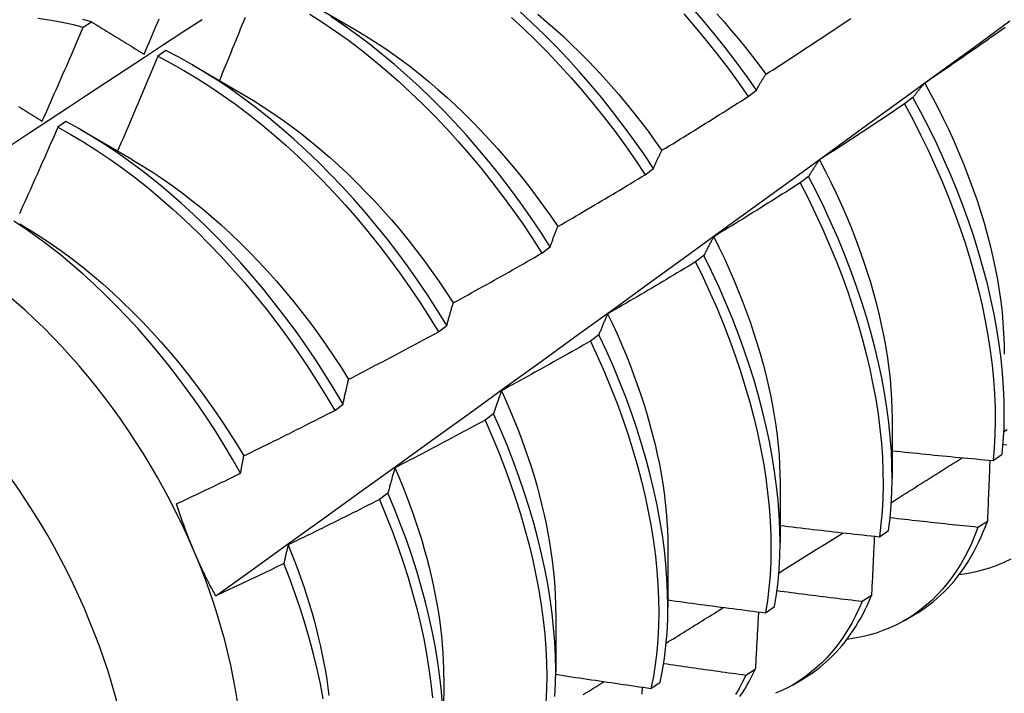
# Model space of a CAD drawing. Header units: inches. Extents: x 20 to 548, y 60 to 254.
# Tile 94 of 121: x 507.627 to 507.933, y 211.136 to 211.345. Entities that reach past the tile are written whole.
import ezdxf

# ---------------------------------------------------------------- set-up
doc = ezdxf.new("R2010")
doc.units = ezdxf.units.IN
doc.header["$MEASUREMENT"] = 0
doc.layers.add('Visible Edges(ANSI)', color=7, linetype='Continuous', lineweight=25)
doc.layers.add('Visible Tangent Edges(ANSI)', color=7, linetype='Continuous', lineweight=25)

msp = doc.modelspace()

# ---------------------------------------------------------------- linework, layer by layer
at = {"layer": 'Visible Edges(ANSI)'}
for p, q in [((507.71544, 211.35089), (507.73139, 211.34166)), ((507.64671, 211.34259), (507.64923, 211.34429)), ((507.67234, 211.33533), (507.66983, 211.33356)), ((507.68064, 211.33085), (507.69659, 211.32162)), ((507.85303, 211.32107), (507.85561, 211.32303)), ((507.90418, 211.32074), (507.90157, 211.31876)), ((507.64134, 211.31332), (507.63884, 211.31154)), ((507.64584, 211.31081), (507.66179, 211.30158)), ((507.82109, 211.29678), (507.82367, 211.29874)), ((507.87179, 211.29622), (507.86917, 211.29424)), ((507.78906, 211.27243), (507.79165, 211.2744)), ((507.83931, 211.27168), (507.83668, 211.26969)), ((507.75695, 211.24803), (507.75954, 211.25)), ((507.80673, 211.24711), (507.80409, 211.24512)), ((507.72475, 211.22358), (507.72735, 211.22556)), ((507.77405, 211.22253), (507.77141, 211.22054)), ((507.89775, 211.22101), (507.89773, 211.20257)), ((507.92902, 211.20804), (507.93186, 211.20996)), ((507.86295, 211.20097), (507.86293, 211.18253)), ((507.74127, 211.19793), (507.73862, 211.19594)), ((507.92726, 211.18915), (507.92436, 211.18728)), ((507.89376, 211.18436), (507.89661, 211.18627)), ((507.82815, 211.18093), (507.82813, 211.16249)), ((507.89131, 211.1661), (507.8884, 211.16424)), ((507.85838, 211.16077), (507.86124, 211.16268)), ((507.79335, 211.16089), (507.79333, 211.14245)), ((507.90158, 211.15837), (507.90439, 211.15999)), ((507.85525, 211.14316), (507.85233, 211.14131)), ((507.75856, 211.14085), (507.75853, 211.12241)), ((507.86678, 211.13833), (507.86959, 211.13995)), ((507.82288, 211.13729), (507.82576, 211.13918))]:
    msp.add_line(p, q, dxfattribs=at)
at = {"layer": 'Visible Edges(ANSI)', "flags": 128}
for points in [[(507.85561, 211.32303), (507.85249, 211.32749), (507.84928, 211.33188), (507.84598, 211.33619), (507.84261, 211.34042), (507.83917, 211.34456), (507.83565, 211.34861)], [(507.5881, 211.282), (507.59406, 211.28597), (507.60003, 211.28994), (507.60599, 211.2939), (507.61196, 211.29786), (507.61792, 211.30181), (507.62389, 211.30576), (507.62986, 211.30971), (507.63583, 211.31365), (507.64179, 211.31759), (507.64776, 211.32152), (507.65373, 211.32545), (507.65971, 211.32937), (507.66568, 211.33329), (507.67165, 211.3372), (507.67763, 211.34111), (507.6836, 211.34502)], [(507.63267, 211.34541), (507.63614, 211.34491), (507.63963, 211.34428), (507.64316, 211.3435), (507.64671, 211.34259)], [(507.64923, 211.34429), (507.64659, 211.34497)], [(507.66558, 211.33421), (507.6661, 211.33543), (507.66662, 211.33665), (507.66714, 211.33788), (507.66766, 211.3391), (507.66817, 211.34032), (507.66869, 211.34154), (507.6692, 211.34276), (507.66971, 211.34398), (507.67023, 211.34521)], [(507.68782, 211.166), (507.69913, 211.17413), (507.71042, 211.18226), (507.72171, 211.19038), (507.73298, 211.19851), (507.74424, 211.20664), (507.7555, 211.21476), (507.76674, 211.22289), (507.77798, 211.23101), (507.7892, 211.23913), (507.80041, 211.24725), (507.81162, 211.25537), (507.82281, 211.26349), (507.834, 211.2716), (507.84517, 211.27972), (507.85634, 211.28783), (507.8675, 211.29594), (507.87864, 211.30404), (507.88978, 211.31214), (507.90091, 211.32024), (507.91203, 211.32834), (507.92314, 211.33643), (507.93424, 211.34453)], [(507.69692, 211.34562), (507.69643, 211.3444), (507.69594, 211.34317), (507.69545, 211.34195), (507.69495, 211.34072), (507.69446, 211.3395), (507.69396, 211.33827), (507.69346, 211.33705), (507.69297, 211.33582), (507.69247, 211.3346), (507.69197, 211.33338), (507.69147, 211.33215), (507.69097, 211.33093), (507.69047, 211.32971), (507.68996, 211.32848), (507.68946, 211.32726), (507.68896, 211.32604)], [(507.71699, 211.34666), (507.72101, 211.34409), (507.72501, 211.34137), (507.72899, 211.33851), (507.73294, 211.33551), (507.73687, 211.33238), (507.74076, 211.32913), (507.7446, 211.32574), (507.74841, 211.32223), (507.75216, 211.31861), (507.75587, 211.31487), (507.75951, 211.31103), (507.76309, 211.30708), (507.76661, 211.30304), (507.77006, 211.2989), (507.77343, 211.29468), (507.77673, 211.29037), (507.77994, 211.28598), (507.78307, 211.28153), (507.78611, 211.27701), (507.78906, 211.27243)], [(507.79165, 211.2744), (507.7887, 211.27897), (507.78565, 211.28349), (507.78251, 211.28794), (507.77929, 211.29232), (507.77599, 211.29662), (507.77261, 211.30084), (507.76916, 211.30497), (507.76564, 211.30901), (507.76205, 211.31295), (507.7584, 211.31678), (507.75469, 211.32051), (507.75093, 211.32412), (507.74712, 211.32762), (507.74327, 211.331), (507.73938, 211.33425), (507.73546, 211.33737), (507.7315, 211.34035), (507.72752, 211.3432), (507.72351, 211.34591)], [(507.77963, 211.34557), (507.78343, 211.34206), (507.78718, 211.33843), (507.79088, 211.33469), (507.79452, 211.33084), (507.7981, 211.32689), (507.80162, 211.32283), (507.80506, 211.31869), (507.80843, 211.31446), (507.81172, 211.31015), (507.81493, 211.30576), (507.81805, 211.3013), (507.82109, 211.29678)], [(507.82367, 211.29874), (507.82063, 211.30326), (507.8175, 211.30772), (507.81428, 211.3121), (507.81099, 211.31641), (507.80761, 211.32063), (507.80416, 211.32477), (507.80065, 211.32881), (507.79706, 211.33275), (507.79342, 211.3366), (507.78971, 211.34033), (507.78596, 211.34395), (507.78215, 211.34746)], [(507.78779, 211.34658), (507.79041, 211.34437), (507.79302, 211.34209), (507.7956, 211.33975), (507.79816, 211.33734), (507.80069, 211.33487), (507.80319, 211.33235), (507.80566, 211.32976), (507.8081, 211.32712), (507.8105, 211.32443), (507.81287, 211.32169), (507.8152, 211.3189), (507.8175, 211.31607), (507.81975, 211.31319), (507.82196, 211.31028), (507.82413, 211.30732), (507.82625, 211.30433)], [(507.83311, 211.34669), (507.83662, 211.34263), (507.84006, 211.33848), (507.84343, 211.33425), (507.84671, 211.32993), (507.84992, 211.32554), (507.85303, 211.32107)], [(507.84329, 211.34677), (507.84557, 211.34421), (507.84781, 211.34161), (507.85002, 211.33896), (507.8522, 211.33626), (507.85434, 211.33353), (507.85644, 211.33076), (507.8585, 211.32795)], [(507.85854, 211.32797), (507.85964, 211.32868), (507.86075, 211.32939), (507.86185, 211.33011), (507.86296, 211.33082), (507.86406, 211.33154), (507.86516, 211.33225), (507.86627, 211.33297), (507.86737, 211.33369), (507.86847, 211.33441), (507.86957, 211.33513), (507.87067, 211.33585), (507.87177, 211.33657), (507.87287, 211.33729), (507.87396, 211.33802), (507.87506, 211.33874), (507.87616, 211.33947), (507.87725, 211.3402), (507.87835, 211.34092), (507.87944, 211.34165), (507.88053, 211.34238), (507.88163, 211.34311), (507.88272, 211.34385), (507.88381, 211.34458), (507.8849, 211.34531)], [(507.63398, 211.31339), (507.63452, 211.3146), (507.63506, 211.31581), (507.63559, 211.31703), (507.63613, 211.31824), (507.63667, 211.31946), (507.63721, 211.32067), (507.63774, 211.32189), (507.63828, 211.3231), (507.63881, 211.32432), (507.63934, 211.32553), (507.63988, 211.32675), (507.64041, 211.32797), (507.64094, 211.32918), (507.64147, 211.3304), (507.64199, 211.33162), (507.64252, 211.33283), (507.64305, 211.33405), (507.64358, 211.33527), (507.6441, 211.33649), (507.64463, 211.33771), (507.64515, 211.33893), (507.64567, 211.34015), (507.64619, 211.34137), (507.64671, 211.34259)], [(507.64923, 211.34429), (507.6499, 211.34387), (507.65057, 211.34346), (507.65124, 211.34305), (507.65192, 211.34263), (507.65259, 211.34221), (507.65327, 211.3418), (507.65395, 211.34138), (507.65463, 211.34096), (507.6553, 211.34055), (507.65598, 211.34013), (507.65666, 211.33971), (507.65735, 211.33929), (507.65803, 211.33887), (507.65871, 211.33845), (507.65939, 211.33803), (507.66008, 211.3376), (507.66076, 211.33718), (507.66145, 211.33676), (507.66214, 211.33634), (507.66283, 211.33591), (507.66351, 211.33549), (507.6642, 211.33506), (507.66489, 211.33464), (507.66558, 211.33421)], [(507.73139, 211.34165), (507.73426, 211.33994), (507.73712, 211.33815), (507.73997, 211.33627), (507.74281, 211.33431), (507.74564, 211.33226), (507.74845, 211.33013), (507.75125, 211.32793), (507.75402, 211.32565), (507.75677, 211.32329), (507.7595, 211.32086), (507.7622, 211.31837), (507.76487, 211.31581), (507.76751, 211.31318), (507.77012, 211.31049), (507.77269, 211.30774), (507.77523, 211.30493), (507.77773, 211.30207), (507.78018, 211.29916), (507.7826, 211.29619), (507.78496, 211.29318), (507.78728, 211.29012), (507.78955, 211.28702), (507.79177, 211.28388), (507.79394, 211.2807)], [(507.9328, 211.34248), (507.93172, 211.34172), (507.93064, 211.34096), (507.92956, 211.3402), (507.92849, 211.33944), (507.92741, 211.33869), (507.92633, 211.33793), (507.92525, 211.33718), (507.92417, 211.33642), (507.92308, 211.33567), (507.922, 211.33492), (507.92092, 211.33417), (507.91984, 211.33342), (507.91875, 211.33267), (507.91767, 211.33192), (507.91658, 211.33118), (507.91549, 211.33043), (507.91441, 211.32969), (507.91332, 211.32894), (507.91223, 211.3282), (507.91114, 211.32746), (507.91005, 211.32672), (507.90896, 211.32598), (507.90787, 211.32524)], [(507.75954, 211.25), (507.75668, 211.25463), (507.75372, 211.2592), (507.75067, 211.26372), (507.74753, 211.26816), (507.7443, 211.27254), (507.74099, 211.27683), (507.73761, 211.28105), (507.73415, 211.28517), (507.73063, 211.2892), (507.72703, 211.29314), (507.72338, 211.29697), (507.71967, 211.30069), (507.71591, 211.3043), (507.7121, 211.30779), (507.70824, 211.31115), (507.70435, 211.3144), (507.70042, 211.31751), (507.69646, 211.32049), (507.69248, 211.32332), (507.68848, 211.32602), (507.68445, 211.32857), (507.68042, 211.33098), (507.67638, 211.33323), (507.67234, 211.33533)], [(507.66983, 211.33356), (507.66932, 211.33233), (507.66881, 211.3311), (507.6683, 211.32987), (507.66779, 211.32864), (507.66727, 211.32742), (507.66676, 211.32619), (507.66624, 211.32496), (507.66573, 211.32374), (507.66521, 211.32251), (507.66469, 211.32128), (507.66417, 211.32006), (507.66366, 211.31883), (507.66314, 211.31761), (507.66261, 211.31638), (507.66209, 211.31516), (507.66157, 211.31393), (507.66105, 211.31271), (507.66052, 211.31148), (507.66, 211.31026), (507.65947, 211.30904), (507.65895, 211.30781), (507.65842, 211.30659), (507.65789, 211.30537), (507.65736, 211.30415)], [(507.66983, 211.33356), (507.67388, 211.33145), (507.67792, 211.32918), (507.68195, 211.32677), (507.68597, 211.3242), (507.68997, 211.32149), (507.69395, 211.31864), (507.69791, 211.31566), (507.70184, 211.31254), (507.70573, 211.30928), (507.70958, 211.30591), (507.71339, 211.30241), (507.71714, 211.29879), (507.72085, 211.29506), (507.7245, 211.29122), (507.72808, 211.28728), (507.73161, 211.28324), (507.73506, 211.27911), (507.73844, 211.27489), (507.74174, 211.27059), (507.74496, 211.26621), (507.74809, 211.26176), (507.75114, 211.25724), (507.75409, 211.25266), (507.75695, 211.24803)], [(507.85561, 211.32303), (507.85573, 211.32325), (507.85585, 211.32347), (507.85596, 211.32369), (507.85608, 211.3239), (507.8562, 211.32412), (507.85632, 211.32433), (507.85644, 211.32454), (507.85656, 211.32475), (507.85668, 211.32496), (507.8568, 211.32517), (507.85692, 211.32538), (507.85704, 211.32558), (507.85716, 211.32579), (507.85729, 211.32599), (507.85741, 211.32619), (507.85753, 211.3264), (507.85766, 211.3266), (507.85778, 211.3268), (507.85791, 211.32699), (507.85803, 211.32719), (507.85816, 211.32739), (507.85828, 211.32758), (507.85841, 211.32778), (507.85854, 211.32797)], [(507.90787, 211.32524), (507.90771, 211.32507), (507.90755, 211.32489), (507.90739, 211.32471), (507.90723, 211.32453), (507.90708, 211.32435), (507.90692, 211.32417), (507.90676, 211.32399), (507.90661, 211.32381), (507.90645, 211.32362), (507.90629, 211.32344), (507.90614, 211.32325), (507.90599, 211.32306), (507.90583, 211.32288), (507.90568, 211.32269), (507.90553, 211.3225), (507.90538, 211.32231), (507.90522, 211.32211), (507.90507, 211.32192), (507.90492, 211.32172), (507.90477, 211.32153), (507.90463, 211.32133), (507.90448, 211.32113), (507.90433, 211.32094), (507.90418, 211.32074)], [(507.90783, 211.32524), (507.90977, 211.32167), (507.91165, 211.31809), (507.91345, 211.31449), (507.91518, 211.31088), (507.91684, 211.30725), (507.91842, 211.30362), (507.91992, 211.29999), (507.92135, 211.29635), (507.92269, 211.29272), (507.92396, 211.2891), (507.92513, 211.28549), (507.92623, 211.28189), (507.92723, 211.27831), (507.92815, 211.27476), (507.92898, 211.27123), (507.92972, 211.26772), (507.93038, 211.26425), (507.93094, 211.26081), (507.93142, 211.25741), (507.93181, 211.25405), (507.93211, 211.25074), (507.93232, 211.24747), (507.93245, 211.24425), (507.93249, 211.24109)], [(507.69658, 211.32159), (507.69958, 211.31979), (507.70258, 211.3179), (507.70557, 211.31592), (507.70855, 211.31385), (507.71151, 211.31169), (507.71445, 211.30944), (507.71738, 211.30711), (507.72028, 211.3047), (507.72315, 211.30221), (507.726, 211.29965), (507.72881, 211.29701), (507.7316, 211.29429), (507.73434, 211.29151), (507.73705, 211.28866), (507.73972, 211.28574), (507.74234, 211.28276), (507.74492, 211.27972), (507.74744, 211.27662), (507.74992, 211.27347), (507.75235, 211.27026), (507.75472, 211.267), (507.75704, 211.2637), (507.7593, 211.26036), (507.7615, 211.25698)], [(507.82628, 211.30436), (507.8274, 211.30504), (507.82852, 211.30573), (507.82964, 211.30642), (507.83076, 211.3071), (507.83188, 211.30779), (507.833, 211.30848), (507.83412, 211.30917), (507.83524, 211.30987), (507.83635, 211.31056), (507.83747, 211.31125), (507.83859, 211.31195), (507.8397, 211.31264), (507.84082, 211.31334), (507.84193, 211.31404), (507.84304, 211.31474), (507.84416, 211.31544), (507.84527, 211.31614), (507.84638, 211.31684), (507.84749, 211.31754), (507.8486, 211.31825), (507.84971, 211.31895), (507.85082, 211.31966), (507.85193, 211.32037), (507.85303, 211.32107)], [(507.93186, 211.20996), (507.93222, 211.21394), (507.93244, 211.21801), (507.93252, 211.22217), (507.93247, 211.22643), (507.93229, 211.23076), (507.93197, 211.23516), (507.93152, 211.23964), (507.93093, 211.24418), (507.93021, 211.24878), (507.92936, 211.25343), (507.92837, 211.25813), (507.92726, 211.26287), (507.92601, 211.26764), (507.92463, 211.27244), (507.92313, 211.27727), (507.9215, 211.28211), (507.91975, 211.28697), (507.91787, 211.29183), (507.91588, 211.29668), (507.91376, 211.30153), (507.91154, 211.30637), (507.90919, 211.31119), (507.90674, 211.31598), (507.90418, 211.32074)], [(507.62667, 211.31791), (507.62733, 211.3175), (507.62799, 211.31709), (507.62865, 211.31668), (507.62931, 211.31627), (507.62998, 211.31586), (507.63064, 211.31545), (507.63131, 211.31504), (507.63197, 211.31463), (507.63264, 211.31421), (507.63331, 211.3138), (507.63398, 211.31339)], [(507.90157, 211.31876), (507.90048, 211.31802), (507.89938, 211.31729), (507.89829, 211.31655), (507.89719, 211.31582), (507.8961, 211.31509), (507.895, 211.31436), (507.8939, 211.31363), (507.8928, 211.3129), (507.89171, 211.31218), (507.89061, 211.31145), (507.88951, 211.31072), (507.88841, 211.31), (507.88731, 211.30928), (507.88621, 211.30856), (507.8851, 211.30783), (507.884, 211.30711), (507.8829, 211.3064), (507.88179, 211.30568), (507.88069, 211.30496), (507.87958, 211.30424), (507.87848, 211.30353), (507.87737, 211.30282), (507.87626, 211.3021), (507.87516, 211.30139)], [(507.90157, 211.31876), (507.90412, 211.31399), (507.90656, 211.3092), (507.9089, 211.30438), (507.91112, 211.29955), (507.91322, 211.29469), (507.91521, 211.28984), (507.91707, 211.28498), (507.91882, 211.28013), (507.92044, 211.27528), (507.92193, 211.27046), (507.9233, 211.26566), (507.92453, 211.26089), (507.92564, 211.25615), (507.92662, 211.25146), (507.92746, 211.24681), (507.92817, 211.24221), (507.92875, 211.23768), (507.92919, 211.23321), (507.9295, 211.22881), (507.92967, 211.22448), (507.92971, 211.22024), (507.92961, 211.21608), (507.92938, 211.21201), (507.92902, 211.20804)], [(507.63884, 211.31154), (507.6383, 211.31031), (507.63777, 211.30909), (507.63723, 211.30786), (507.6367, 211.30664), (507.63616, 211.30542), (507.63562, 211.30419), (507.63508, 211.30297), (507.63454, 211.30175), (507.634, 211.30053), (507.63346, 211.29931), (507.63292, 211.29808), (507.63238, 211.29686), (507.63183, 211.29564), (507.63129, 211.29442), (507.63074, 211.2932), (507.6302, 211.29198), (507.62965, 211.29076), (507.6291, 211.28954), (507.62856, 211.28832), (507.62801, 211.2871), (507.62746, 211.28589), (507.62691, 211.28467)], [(507.63884, 211.31154), (507.64288, 211.30928), (507.64691, 211.30687), (507.65093, 211.30432), (507.65494, 211.30162), (507.65892, 211.29878), (507.66288, 211.2958), (507.66681, 211.29268), (507.6707, 211.28944), (507.67455, 211.28607), (507.67836, 211.28258), (507.68212, 211.27897), (507.68583, 211.27524), (507.68948, 211.27141), (507.69308, 211.26748), (507.6966, 211.26345), (507.70006, 211.25932), (507.70344, 211.2551), (507.70674, 211.25081), (507.70997, 211.24643), (507.71311, 211.24198), (507.71616, 211.23747), (507.71912, 211.23289), (507.72198, 211.22826), (507.72475, 211.22358)], [(507.72735, 211.22556), (507.72458, 211.23024), (507.72171, 211.23486), (507.71874, 211.23943), (507.71568, 211.24394), (507.71254, 211.24838), (507.70931, 211.25275), (507.706, 211.25705), (507.70261, 211.26125), (507.69915, 211.26537), (507.69562, 211.2694), (507.69202, 211.27333), (507.68836, 211.27715), (507.68465, 211.28087), (507.68089, 211.28447), (507.67707, 211.28795), (507.67322, 211.29131), (507.66932, 211.29455), (507.66539, 211.29765), (507.66143, 211.30062), (507.65744, 211.30345), (507.65344, 211.30614), (507.64942, 211.30868), (507.64538, 211.31108), (507.64134, 211.31332)], [(507.82367, 211.29874), (507.82378, 211.29899), (507.82388, 211.29923), (507.82398, 211.29948), (507.82409, 211.29972), (507.82419, 211.29996), (507.8243, 211.30021), (507.82441, 211.30045), (507.82451, 211.30069), (507.82462, 211.30092), (507.82473, 211.30116), (507.82483, 211.3014), (507.82494, 211.30163), (507.82505, 211.30186), (507.82516, 211.3021), (507.82527, 211.30233), (507.82538, 211.30256), (507.82549, 211.30279), (507.8256, 211.30302), (507.82571, 211.30324), (507.82582, 211.30347), (507.82594, 211.30369), (507.82605, 211.30392), (507.82616, 211.30414), (507.82628, 211.30436)], [(507.66179, 211.30152), (507.66493, 211.29965), (507.66807, 211.29767), (507.67119, 211.2956), (507.6743, 211.29343), (507.67739, 211.29116), (507.68046, 211.2888), (507.68351, 211.28635), (507.68653, 211.28381), (507.68952, 211.28118), (507.69248, 211.27846), (507.6954, 211.27566), (507.69828, 211.27277), (507.70113, 211.26982), (507.70393, 211.26678), (507.70668, 211.26368), (507.70939, 211.26051), (507.71204, 211.25728), (507.71465, 211.25399), (507.7172, 211.25065), (507.71969, 211.24725), (507.72212, 211.24381), (507.7245, 211.24032), (507.7268, 211.23679), (507.72905, 211.23322)], [(507.87516, 211.30139), (507.87501, 211.30119), (507.87486, 211.30098), (507.87472, 211.30078), (507.87457, 211.30057), (507.87443, 211.30036), (507.87429, 211.30016), (507.87414, 211.29995), (507.874, 211.29974), (507.87386, 211.29952), (507.87372, 211.29931), (507.87358, 211.2991), (507.87344, 211.29888), (507.8733, 211.29867), (507.87316, 211.29845), (507.87302, 211.29823), (507.87288, 211.29801), (507.87274, 211.29779), (507.8726, 211.29757), (507.87247, 211.29735), (507.87233, 211.29712), (507.8722, 211.2969), (507.87206, 211.29668), (507.87193, 211.29645), (507.87179, 211.29622)], [(507.87513, 211.30137), (507.87692, 211.29795), (507.87865, 211.29451), (507.88031, 211.29107), (507.8819, 211.28761), (507.88342, 211.28414), (507.88486, 211.28067), (507.88623, 211.27721), (507.88753, 211.27374), (507.88875, 211.27028), (507.88989, 211.26683), (507.89096, 211.26338), (507.89195, 211.25996), (507.89286, 211.25655), (507.8937, 211.25316), (507.89446, 211.24979), (507.89514, 211.24645), (507.89574, 211.24314), (507.89626, 211.23986), (507.8967, 211.23661), (507.89706, 211.23341), (507.89735, 211.23024), (507.89755, 211.22712), (507.89767, 211.22405), (507.89772, 211.22102)], [(507.79395, 211.2807), (507.79508, 211.28136), (507.79622, 211.28202), (507.79736, 211.28268), (507.79849, 211.28334), (507.79963, 211.284), (507.80076, 211.28466), (507.8019, 211.28533), (507.80303, 211.28599), (507.80417, 211.28666), (507.8053, 211.28733), (507.80643, 211.28799), (507.80756, 211.28866), (507.80869, 211.28933), (507.80982, 211.29001), (507.81095, 211.29068), (507.81208, 211.29135), (507.81321, 211.29203), (507.81434, 211.2927), (507.81546, 211.29338), (507.81659, 211.29406), (507.81771, 211.29473), (507.81884, 211.29541), (507.81996, 211.29609), (507.82109, 211.29678)], [(507.89661, 211.18627), (507.89709, 211.19015), (507.89744, 211.19414), (507.89765, 211.19821), (507.89773, 211.20238), (507.89767, 211.20664), (507.89748, 211.21098), (507.89715, 211.21539), (507.89669, 211.21987), (507.8961, 211.22441), (507.89537, 211.22901), (507.89451, 211.23367), (507.89351, 211.23837), (507.89239, 211.24311), (507.89113, 211.24789), (507.88975, 211.25269), (507.88824, 211.25752), (507.8866, 211.26236), (507.88484, 211.26722), (507.88296, 211.27207), (507.88096, 211.27693), (507.87884, 211.28178), (507.8766, 211.28662), (507.87425, 211.29143), (507.87179, 211.29622)], [(507.86917, 211.29424), (507.86806, 211.29353), (507.86695, 211.29282), (507.86584, 211.29212), (507.86473, 211.29141), (507.86362, 211.29071), (507.8625, 211.29), (507.86139, 211.2893), (507.86027, 211.2886), (507.85916, 211.2879), (507.85804, 211.2872), (507.85693, 211.2865), (507.85581, 211.2858), (507.85469, 211.28511), (507.85357, 211.28441), (507.85245, 211.28372), (507.85134, 211.28302), (507.85022, 211.28233), (507.84909, 211.28164), (507.84797, 211.28095), (507.84685, 211.28026), (507.84573, 211.27957), (507.84461, 211.27889), (507.84348, 211.2782), (507.84236, 211.27752)], [(507.86917, 211.29424), (507.87162, 211.28945), (507.87396, 211.28463), (507.87619, 211.27979), (507.8783, 211.27494), (507.8803, 211.27009), (507.88217, 211.26523), (507.88392, 211.26037), (507.88555, 211.25553), (507.88705, 211.25071), (507.88842, 211.2459), (507.88967, 211.24113), (507.89078, 211.23639), (507.89176, 211.23169), (507.89262, 211.22704), (507.89333, 211.22245), (507.89392, 211.21791), (507.89437, 211.21343), (507.89468, 211.20903), (507.89487, 211.2047), (507.89491, 211.20045), (507.89482, 211.19628), (507.8946, 211.19221), (507.89425, 211.18824), (507.89376, 211.18436)], [(507.69555, 211.20407), (507.69306, 211.20845), (507.69048, 211.21277), (507.68781, 211.21705), (507.68506, 211.22128), (507.68222, 211.22545), (507.67931, 211.22956), (507.67631, 211.23359), (507.67325, 211.23755), (507.67013, 211.24142), (507.66695, 211.24521), (507.66371, 211.2489), (507.66041, 211.25249), (507.65706, 211.25599), (507.65366, 211.25939), (507.65022, 211.26268), (507.64673, 211.26586), (507.6432, 211.26892), (507.63964, 211.27187), (507.63605, 211.2747), (507.63244, 211.27739), (507.62882, 211.27995), (507.62518, 211.28238)], [(507.627, 211.28151), (507.63028, 211.27956), (507.63354, 211.2775), (507.6368, 211.27533), (507.64004, 211.27304), (507.64325, 211.27065), (507.64645, 211.26816), (507.64962, 211.26556), (507.65275, 211.26286), (507.65586, 211.26007), (507.65893, 211.25719), (507.66196, 211.25423), (507.66495, 211.25118), (507.6679, 211.24805), (507.6708, 211.24484), (507.67365, 211.24157), (507.67644, 211.23823), (507.67918, 211.23482), (507.68186, 211.23135), (507.68448, 211.22782), (507.68703, 211.22424), (507.68951, 211.22061), (507.69192, 211.21694), (507.69426, 211.21322), (507.69652, 211.20946)], [(507.79165, 211.2744), (507.79174, 211.27467), (507.79183, 211.27494), (507.79192, 211.27522), (507.79202, 211.27549), (507.79211, 211.27576), (507.7922, 211.27603), (507.7923, 211.2763), (507.79239, 211.27657), (507.79248, 211.27683), (507.79258, 211.2771), (507.79267, 211.27736), (507.79277, 211.27763), (507.79286, 211.27789), (507.79296, 211.27815), (507.79306, 211.27841), (507.79315, 211.27867), (507.79325, 211.27893), (507.79335, 211.27918), (507.79345, 211.27944), (507.79355, 211.27969), (507.79365, 211.27995), (507.79375, 211.2802), (507.79385, 211.28045), (507.79395, 211.2807)], [(507.84236, 211.27752), (507.84222, 211.27729), (507.84209, 211.27705), (507.84196, 211.27682), (507.84183, 211.27659), (507.8417, 211.27635), (507.84157, 211.27611), (507.84144, 211.27588), (507.84131, 211.27564), (507.84118, 211.2754), (507.84105, 211.27516), (507.84092, 211.27492), (507.8408, 211.27467), (507.84067, 211.27443), (507.84054, 211.27418), (507.84042, 211.27394), (507.84029, 211.27369), (507.84017, 211.27344), (507.84004, 211.27319), (507.83992, 211.27294), (507.8398, 211.27269), (507.83968, 211.27244), (507.83955, 211.27219), (507.83943, 211.27193), (507.83931, 211.27168)], [(507.84235, 211.27752), (507.84398, 211.27424), (507.84555, 211.27095), (507.84705, 211.26765), (507.8485, 211.26435), (507.84988, 211.26104), (507.85119, 211.25773), (507.85244, 211.25442), (507.85362, 211.25112), (507.85473, 211.24782), (507.85578, 211.24453), (507.85675, 211.24126), (507.85766, 211.23799), (507.8585, 211.23475), (507.85927, 211.23153), (507.85997, 211.22832), (507.86059, 211.22515), (507.86114, 211.222), (507.86162, 211.21889), (507.86203, 211.2158), (507.86236, 211.21276), (507.86262, 211.20975), (507.8628, 211.20678), (507.86291, 211.20386), (507.86294, 211.20099)], [(507.76155, 211.25699), (507.7627, 211.25763), (507.76385, 211.25826), (507.765, 211.25889), (507.76616, 211.25952), (507.76731, 211.26016), (507.76846, 211.2608), (507.76961, 211.26143), (507.77075, 211.26207), (507.7719, 211.26271), (507.77305, 211.26335), (507.7742, 211.26399), (507.77535, 211.26464), (507.77649, 211.26528), (507.77764, 211.26592), (507.77878, 211.26657), (507.77993, 211.26722), (507.78107, 211.26786), (507.78221, 211.26851), (507.78336, 211.26916), (507.7845, 211.26981), (507.78564, 211.27046), (507.78678, 211.27112), (507.78792, 211.27177), (507.78906, 211.27243)], [(507.86124, 211.16268), (507.86185, 211.16646), (507.86232, 211.17035), (507.86265, 211.17434), (507.86286, 211.17842), (507.86293, 211.1826), (507.86286, 211.18686), (507.86266, 211.1912), (507.86233, 211.19561), (507.86186, 211.2001), (507.86126, 211.20464), (507.86052, 211.20925), (507.85965, 211.21391), (507.85865, 211.21861), (507.85752, 211.22335), (507.85626, 211.22813), (507.85487, 211.23294), (507.85335, 211.23777), (507.8517, 211.24261), (507.84994, 211.24747), (507.84805, 211.25232), (507.84604, 211.25718), (507.84391, 211.26203), (507.84167, 211.26686), (507.83931, 211.27168)], [(507.83668, 211.26969), (507.83556, 211.26901), (507.83443, 211.26833), (507.8333, 211.26765), (507.83217, 211.26697), (507.83104, 211.2663), (507.82991, 211.26562), (507.82878, 211.26494), (507.82765, 211.26427), (507.82652, 211.2636), (507.82539, 211.26292), (507.82426, 211.26225), (507.82312, 211.26158), (507.82199, 211.26091), (507.82085, 211.26024), (507.81972, 211.25958), (507.81858, 211.25891), (507.81745, 211.25825), (507.81631, 211.25758), (507.81517, 211.25692), (507.81403, 211.25626), (507.8129, 211.2556), (507.81176, 211.25494), (507.81062, 211.25428), (507.80948, 211.25362)], [(507.83668, 211.26969), (507.83903, 211.26488), (507.84126, 211.26004), (507.84338, 211.25519), (507.84538, 211.25034), (507.84726, 211.24548), (507.84902, 211.24062), (507.85065, 211.23578), (507.85216, 211.23095), (507.85355, 211.22615), (507.8548, 211.22137), (507.85592, 211.21663), (507.85691, 211.21193), (507.85777, 211.20728), (507.8585, 211.20268), (507.85909, 211.19813), (507.85955, 211.19366), (507.85987, 211.18925), (507.86006, 211.18491), (507.86011, 211.18066), (507.86003, 211.17649), (507.85982, 211.17241), (507.85947, 211.16843), (507.85899, 211.16455), (507.85838, 211.16077)], [(507.75954, 211.25), (507.75962, 211.2503), (507.7597, 211.25061), (507.75978, 211.25091), (507.75986, 211.25121), (507.75994, 211.25151), (507.76002, 211.25181), (507.7601, 211.25211), (507.76019, 211.2524), (507.76027, 211.2527), (507.76035, 211.25299), (507.76043, 211.25329), (507.76052, 211.25358), (507.7606, 211.25387), (507.76068, 211.25416), (507.76077, 211.25445), (507.76085, 211.25473), (507.76094, 211.25502), (507.76102, 211.25531), (507.76111, 211.25559), (507.7612, 211.25587), (507.76128, 211.25616), (507.76137, 211.25644), (507.76146, 211.25672), (507.76155, 211.25699)], [(507.80948, 211.25362), (507.80936, 211.25336), (507.80924, 211.2531), (507.80912, 211.25284), (507.809, 211.25258), (507.80888, 211.25232), (507.80876, 211.25205), (507.80865, 211.25179), (507.80853, 211.25152), (507.80841, 211.25125), (507.8083, 211.25098), (507.80818, 211.25071), (507.80807, 211.25044), (507.80795, 211.25017), (507.80784, 211.2499), (507.80773, 211.24962), (507.80761, 211.24935), (507.8075, 211.24907), (507.80739, 211.2488), (507.80728, 211.24852), (507.80717, 211.24824), (507.80706, 211.24796), (507.80695, 211.24768), (507.80684, 211.24739), (507.80673, 211.24711)], [(507.80943, 211.25362), (507.81091, 211.25049), (507.81235, 211.24735), (507.81372, 211.2442), (507.81504, 211.24106), (507.8163, 211.23791), (507.8175, 211.23476), (507.81863, 211.23161), (507.81971, 211.22848), (507.82073, 211.22535), (507.82168, 211.22223), (507.82257, 211.21912), (507.8234, 211.21603), (507.82416, 211.21296), (507.82485, 211.20991), (507.82548, 211.20688), (507.82604, 211.20388), (507.82653, 211.2009), (507.82696, 211.19795), (507.82731, 211.19503), (507.8276, 211.19215), (507.82783, 211.1893), (507.82798, 211.18648), (507.82807, 211.18371), (507.8281, 211.18097)], [(507.72907, 211.23325), (507.73024, 211.23385), (507.73141, 211.23446), (507.73258, 211.23506), (507.73374, 211.23567), (507.73491, 211.23628), (507.73607, 211.23689), (507.73724, 211.2375), (507.7384, 211.23811), (507.73956, 211.23872), (507.74073, 211.23933), (507.74189, 211.23995), (507.74305, 211.24056), (507.74421, 211.24118), (507.74537, 211.2418), (507.74653, 211.24241), (507.74769, 211.24303), (507.74885, 211.24365), (507.75001, 211.24428), (507.75117, 211.2449), (507.75232, 211.24552), (507.75348, 211.24615), (507.75464, 211.24677), (507.75579, 211.2474), (507.75695, 211.24803)], [(507.82576, 211.13918), (507.82648, 211.14286), (507.82708, 211.14665), (507.82754, 211.15054), (507.82787, 211.15454), (507.82807, 211.15863), (507.82813, 211.16281), (507.82806, 211.16707), (507.82785, 211.17142), (507.82751, 211.17584), (507.82703, 211.18033), (507.82642, 211.18488), (507.82568, 211.18949), (507.8248, 211.19415), (507.82379, 211.19885), (507.82265, 211.2036), (507.82138, 211.20838), (507.81998, 211.21318), (507.81845, 211.21801), (507.8168, 211.22286), (507.81503, 211.22771), (507.81313, 211.23257), (507.81111, 211.23743), (507.80898, 211.24228), (507.80673, 211.24711)], [(507.80409, 211.24512), (507.80295, 211.24447), (507.80181, 211.24382), (507.80066, 211.24316), (507.79952, 211.24251), (507.79838, 211.24186), (507.79723, 211.24121), (507.79608, 211.24057), (507.79494, 211.23992), (507.79379, 211.23927), (507.79264, 211.23863), (507.79149, 211.23798), (507.79034, 211.23734), (507.78919, 211.2367), (507.78804, 211.23606), (507.78689, 211.23542), (507.78574, 211.23478), (507.78459, 211.23414), (507.78344, 211.23351), (507.78228, 211.23287), (507.78113, 211.23224), (507.77998, 211.23161), (507.77882, 211.23097), (507.77767, 211.23034), (507.77651, 211.22971)], [(507.80409, 211.24512), (507.80633, 211.24029), (507.80846, 211.23544), (507.81047, 211.23058), (507.81236, 211.22573), (507.81412, 211.22087), (507.81576, 211.21603), (507.81728, 211.2112), (507.81867, 211.20639), (507.81993, 211.20162), (507.82106, 211.19687), (507.82206, 211.19217), (507.82292, 211.18751), (507.82366, 211.18291), (507.82426, 211.17836), (507.82473, 211.17388), (507.82506, 211.16947), (507.82525, 211.16513), (507.82532, 211.16087), (507.82524, 211.15669), (507.82504, 211.15261), (507.8247, 211.14862), (507.82423, 211.14474), (507.82362, 211.14096), (507.82288, 211.13729)], [(507.72735, 211.22556), (507.72742, 211.22589), (507.72749, 211.22623), (507.72756, 211.22656), (507.72762, 211.22689), (507.72769, 211.22722), (507.72776, 211.22754), (507.72783, 211.22787), (507.7279, 211.2282), (507.72797, 211.22852), (507.72804, 211.22884), (507.72811, 211.22916), (507.72819, 211.22949), (507.72826, 211.22981), (507.72833, 211.23012), (507.7284, 211.23044), (507.72848, 211.23076), (507.72855, 211.23107), (507.72862, 211.23139), (507.7287, 211.2317), (507.72877, 211.23201), (507.72885, 211.23232), (507.72892, 211.23263), (507.729, 211.23294), (507.72907, 211.23325)], [(507.77651, 211.22971), (507.7764, 211.22943), (507.77629, 211.22914), (507.77619, 211.22885), (507.77608, 211.22856), (507.77597, 211.22827), (507.77587, 211.22797), (507.77576, 211.22768), (507.77566, 211.22739), (507.77555, 211.22709), (507.77545, 211.22679), (507.77535, 211.2265), (507.77525, 211.2262), (507.77514, 211.2259), (507.77504, 211.2256), (507.77494, 211.22529), (507.77484, 211.22499), (507.77474, 211.22469), (507.77464, 211.22438), (507.77454, 211.22407), (507.77444, 211.22377), (507.77434, 211.22346), (507.77425, 211.22315), (507.77415, 211.22284), (507.77405, 211.22253)], [(507.77648, 211.2297), (507.77783, 211.22672), (507.77913, 211.22374), (507.78037, 211.22075), (507.78157, 211.21777), (507.7827, 211.21479), (507.78379, 211.21181), (507.78481, 211.20884), (507.78578, 211.20587), (507.78669, 211.20291), (507.78754, 211.19997), (507.78833, 211.19703), (507.78906, 211.19412), (507.78974, 211.19122), (507.79036, 211.18833), (507.79092, 211.18547), (507.79142, 211.18263), (507.79186, 211.17981), (507.79224, 211.17702), (507.79256, 211.17426), (507.79283, 211.17152), (507.79304, 211.16882), (507.79318, 211.16615), (507.79327, 211.16351), (507.7933, 211.16092)], [(507.69653, 211.20946), (507.69771, 211.21004), (507.69889, 211.21062), (507.70007, 211.2112), (507.70125, 211.21177), (507.70243, 211.21236), (507.70361, 211.21294), (507.70479, 211.21352), (507.70597, 211.2141), (507.70715, 211.21469), (507.70832, 211.21527), (507.7095, 211.21586), (507.71068, 211.21645), (507.71185, 211.21704), (507.71303, 211.21763), (507.7142, 211.21822), (507.71538, 211.21881), (507.71655, 211.2194), (507.71772, 211.22), (507.71889, 211.22059), (507.72007, 211.22119), (507.72124, 211.22179), (507.72241, 211.22238), (507.72358, 211.22298), (507.72475, 211.22358)], [(507.79309, 211.13474), (507.79328, 211.13883), (507.79333, 211.14302), (507.79325, 211.14729), (507.79303, 211.15164), (507.79268, 211.15606), (507.7922, 211.16055), (507.79158, 211.16511), (507.79083, 211.16972), (507.78994, 211.17438), (507.78893, 211.17909), (507.78778, 211.18384), (507.7865, 211.18862), (507.78509, 211.19343), (507.78356, 211.19826), (507.7819, 211.20311), (507.78012, 211.20796), (507.77822, 211.21282), (507.77619, 211.21768), (507.77405, 211.22253)], [(507.77141, 211.22054), (507.77025, 211.21991), (507.76909, 211.21929), (507.76793, 211.21866), (507.76677, 211.21804), (507.76561, 211.21742), (507.76445, 211.21679), (507.76329, 211.21617), (507.76213, 211.21555), (507.76096, 211.21494), (507.7598, 211.21432), (507.75864, 211.2137), (507.75747, 211.21309), (507.75631, 211.21247), (507.75514, 211.21186), (507.75397, 211.21125), (507.75281, 211.21064), (507.75164, 211.21003), (507.75047, 211.20942), (507.7493, 211.20881), (507.74814, 211.20821), (507.74697, 211.2076), (507.7458, 211.207), (507.74463, 211.20639), (507.74346, 211.20579)], [(507.77141, 211.22054), (507.77354, 211.21569), (507.77555, 211.21083), (507.77745, 211.20598), (507.77922, 211.20112), (507.78087, 211.19628), (507.78239, 211.19145), (507.78379, 211.18664), (507.78506, 211.18186), (507.7862, 211.17711), (507.7872, 211.17241), (507.78808, 211.16775), (507.78882, 211.16314), (507.78943, 211.15859), (507.7899, 211.1541), (507.79024, 211.14969), (507.79045, 211.14534), (507.79052, 211.14108), (507.79045, 211.1369), (507.79026, 211.13281)], [(507.93239, 211.21708), (507.93339, 211.21772)], [(507.89774, 211.21107), (507.89904, 211.21093), (507.90034, 211.2108), (507.90164, 211.21067), (507.90294, 211.21053), (507.90425, 211.2104), (507.90555, 211.21027), (507.90685, 211.21014), (507.90815, 211.21001), (507.90946, 211.20988), (507.91076, 211.20975), (507.91206, 211.20962), (507.91337, 211.2095), (507.91467, 211.20937), (507.91597, 211.20925), (507.91728, 211.20912), (507.91858, 211.209), (507.91989, 211.20888), (507.92119, 211.20875), (507.9225, 211.20863), (507.9238, 211.20851), (507.92511, 211.20839), (507.92641, 211.20828), (507.92772, 211.20816), (507.92902, 211.20804)], [(507.93331, 211.21285), (507.93214, 211.21297)], [(507.69555, 211.20407), (507.69559, 211.2043), (507.69563, 211.20453), (507.69567, 211.20476), (507.69571, 211.20499), (507.69575, 211.20522), (507.69579, 211.20545), (507.69583, 211.20567), (507.69587, 211.2059), (507.69591, 211.20613), (507.69595, 211.20635), (507.69599, 211.20658), (507.69603, 211.2068), (507.69607, 211.20703), (507.69611, 211.20725), (507.69615, 211.20747), (507.69619, 211.2077), (507.69623, 211.20792), (507.69628, 211.20814), (507.69632, 211.20836), (507.69636, 211.20858), (507.6964, 211.2088), (507.69644, 211.20902), (507.69648, 211.20924), (507.69653, 211.20946)], [(507.89748, 211.19503), (507.8984, 211.19561), (507.89932, 211.19619), (507.90024, 211.19677), (507.90116, 211.19734), (507.90207, 211.19792), (507.90299, 211.1985), (507.90391, 211.19908), (507.90483, 211.19966), (507.90574, 211.20024), (507.90666, 211.20082), (507.90758, 211.20139), (507.9085, 211.20197), (507.90941, 211.20255), (507.91033, 211.20313), (507.91125, 211.20371), (507.91217, 211.20429), (507.91308, 211.20487), (507.914, 211.20545), (507.91492, 211.20603), (507.91584, 211.20661), (507.91675, 211.20719), (507.91767, 211.20777), (507.91859, 211.20835), (507.9195, 211.20892)], [(507.92804, 211.20813), (507.92801, 211.20734), (507.92798, 211.20656), (507.92795, 211.20577), (507.92792, 211.20498), (507.92789, 211.2042), (507.92785, 211.20341), (507.92782, 211.20262), (507.92779, 211.20183), (507.92776, 211.20104), (507.92773, 211.20025), (507.92769, 211.19946), (507.92766, 211.19867), (507.92763, 211.19788), (507.9276, 211.19709), (507.92756, 211.1963), (507.92753, 211.19551), (507.9275, 211.19471), (507.92747, 211.19392), (507.92743, 211.19313), (507.9274, 211.19233), (507.92736, 211.19154), (507.92733, 211.19074), (507.9273, 211.18995), (507.92726, 211.18915)], [(507.67567, 211.19458), (507.6765, 211.19497), (507.67733, 211.19536), (507.67816, 211.19575), (507.67899, 211.19614), (507.67983, 211.19653), (507.68066, 211.19692), (507.68149, 211.19732), (507.68231, 211.19771), (507.68314, 211.1981), (507.68397, 211.1985), (507.6848, 211.19889), (507.68563, 211.19929), (507.68646, 211.19968), (507.68729, 211.20008), (507.68811, 211.20048), (507.68894, 211.20087), (507.68977, 211.20127), (507.6906, 211.20167), (507.69142, 211.20207), (507.69225, 211.20247), (507.69308, 211.20287), (507.6939, 211.20327), (507.69473, 211.20367), (507.69555, 211.20407)], [(507.74346, 211.20579), (507.74336, 211.20548), (507.74326, 211.20516), (507.74317, 211.20484), (507.74307, 211.20452), (507.74298, 211.2042), (507.74288, 211.20388), (507.74279, 211.20356), (507.7427, 211.20324), (507.7426, 211.20292), (507.74251, 211.20259), (507.74242, 211.20226), (507.74233, 211.20194), (507.74224, 211.20161), (507.74215, 211.20128), (507.74206, 211.20095), (507.74197, 211.20062), (507.74188, 211.20029), (507.74179, 211.19995), (507.7417, 211.19962), (507.74162, 211.19928), (507.74153, 211.19894), (507.74144, 211.19861), (507.74136, 211.19827), (507.74127, 211.19793)], [(507.74344, 211.2058), (507.74465, 211.20298), (507.74581, 211.20016), (507.74692, 211.19733), (507.74798, 211.19451), (507.74899, 211.19169), (507.74996, 211.18888), (507.75087, 211.18607), (507.75174, 211.18327), (507.75255, 211.18048), (507.75331, 211.1777), (507.75403, 211.17493), (507.75469, 211.17218), (507.7553, 211.16945), (507.75586, 211.16673), (507.75636, 211.16403), (507.75682, 211.16135), (507.75722, 211.15869), (507.75757, 211.15606), (507.75787, 211.15345), (507.75811, 211.15087), (507.7583, 211.14832), (507.75843, 211.1458), (507.75852, 211.14331), (507.75854, 211.14086)], [(507.75822, 211.13186), (507.75786, 211.13629), (507.75737, 211.14078), (507.75674, 211.14534), (507.75598, 211.14996), (507.75509, 211.15462), (507.75406, 211.15933), (507.75291, 211.16408), (507.75162, 211.16887), (507.75021, 211.17368), (507.74867, 211.17851), (507.747, 211.18336), (507.74521, 211.18821), (507.7433, 211.19307), (507.74127, 211.19793)], [(507.73862, 211.19594), (507.73744, 211.19534), (507.73627, 211.19474), (507.7351, 211.19415), (507.73392, 211.19355), (507.73275, 211.19296), (507.73157, 211.19236), (507.73039, 211.19177), (507.72922, 211.19118), (507.72804, 211.19059), (507.72686, 211.19), (507.72568, 211.18941), (507.7245, 211.18882), (507.72332, 211.18824), (507.72214, 211.18765), (507.72096, 211.18707), (507.71978, 211.18649), (507.7186, 211.18591), (507.71742, 211.18532), (507.71623, 211.18475), (507.71505, 211.18417), (507.71387, 211.18359), (507.71268, 211.18301), (507.7115, 211.18244), (507.71031, 211.18186)], [(507.73862, 211.19594), (507.74064, 211.19108), (507.74254, 211.18622), (507.74432, 211.18137), (507.74598, 211.17652), (507.74751, 211.17169), (507.74891, 211.16688), (507.75019, 211.1621), (507.75133, 211.15736), (507.75235, 211.15265), (507.75323, 211.14799), (507.75398, 211.14337), (507.7546, 211.13882), (507.75508, 211.13433)], [(507.68111, 211.17983), (507.68086, 211.18043), (507.68061, 211.18104), (507.68036, 211.18164), (507.68011, 211.18224), (507.67987, 211.18285), (507.67962, 211.18346), (507.67938, 211.18407), (507.67915, 211.18467), (507.67891, 211.18529), (507.67868, 211.1859), (507.67845, 211.18651), (507.67822, 211.18712), (507.678, 211.18774), (507.67778, 211.18835), (507.67755, 211.18897), (507.67734, 211.18959), (507.67712, 211.19021), (507.67691, 211.19083), (507.67669, 211.19145), (507.67649, 211.19207), (507.67628, 211.1927), (507.67607, 211.19332), (507.67587, 211.19395), (507.67567, 211.19458)], [(507.92436, 211.18728), (507.92322, 211.1874), (507.92209, 211.18751), (507.92095, 211.18763), (507.91981, 211.18775), (507.91868, 211.18786), (507.91754, 211.18798), (507.9164, 211.1881), (507.91527, 211.18822), (507.91413, 211.18834), (507.91299, 211.18846), (507.91186, 211.18858), (507.91072, 211.1887), (507.90959, 211.18883), (507.90845, 211.18895), (507.90731, 211.18907), (507.90618, 211.1892), (507.90504, 211.18932), (507.90391, 211.18945), (507.90277, 211.18958), (507.90164, 211.1897), (507.9005, 211.18983), (507.89937, 211.18996), (507.89823, 211.19009), (507.8971, 211.19022)], [(507.90439, 211.15999), (507.90566, 211.16075), (507.9069, 211.16155), (507.90812, 211.16239), (507.90932, 211.16328), (507.91049, 211.1642), (507.91163, 211.16517), (507.91274, 211.16618), (507.91383, 211.16723), (507.91489, 211.16831), (507.91592, 211.16944), (507.91693, 211.17061), (507.9179, 211.17181), (507.91885, 211.17306), (507.91977, 211.17434), (507.92066, 211.17566), (507.92151, 211.17702), (507.92234, 211.17841), (507.92314, 211.17984), (507.9239, 211.1813), (507.92464, 211.1828), (507.92534, 211.18434), (507.92601, 211.18591), (507.92665, 211.18751), (507.92726, 211.18915)], [(507.86255, 211.17311), (507.86338, 211.17363), (507.86422, 211.17415), (507.86505, 211.17467), (507.86588, 211.17519), (507.86671, 211.17571), (507.86754, 211.17623), (507.86837, 211.17675), (507.8692, 211.17727), (507.87003, 211.17779), (507.87086, 211.17831), (507.8717, 211.17883), (507.87253, 211.17935), (507.87336, 211.17988), (507.87419, 211.1804), (507.87502, 211.18092), (507.87585, 211.18144), (507.87668, 211.18196), (507.87751, 211.18248), (507.87834, 211.183), (507.87917, 211.18352), (507.88, 211.18404), (507.88083, 211.18456), (507.88166, 211.18508), (507.88249, 211.18561)], [(507.86293, 211.18788), (507.86422, 211.18772), (507.8655, 211.18757), (507.86678, 211.18741), (507.86806, 211.18726), (507.86935, 211.18711), (507.87063, 211.18696), (507.87191, 211.18681), (507.8732, 211.18666), (507.87448, 211.18651), (507.87577, 211.18636), (507.87705, 211.18621), (507.87833, 211.18606), (507.87962, 211.18592), (507.8809, 211.18577), (507.88219, 211.18563), (507.88347, 211.18548), (507.88476, 211.18534), (507.88604, 211.1852), (507.88733, 211.18506), (507.88861, 211.18492), (507.8899, 211.18478), (507.89119, 211.18464), (507.89247, 211.1845), (507.89376, 211.18436)], [(507.92436, 211.18728), (507.92342, 211.18482), (507.9224, 211.18243), (507.92131, 211.18012), (507.92015, 211.1779), (507.91892, 211.17575), (507.91762, 211.1737), (507.91625, 211.17172), (507.91481, 211.16984), (507.9133, 211.16804), (507.91173, 211.16633), (507.9101, 211.16472), (507.9084, 211.16319), (507.90664, 211.16176), (507.90482, 211.16043), (507.90295, 211.15919), (507.90101, 211.15805), (507.89902, 211.157), (507.89698, 211.15606), (507.89488, 211.15521), (507.89273, 211.15447), (507.89053, 211.15382), (507.88829, 211.15328), (507.886, 211.15284), (507.88366, 211.15249)], [(507.89219, 211.18453), (507.89216, 211.18377), (507.89212, 211.183), (507.89209, 211.18224), (507.89205, 211.18147), (507.89202, 211.18071), (507.89198, 211.17994), (507.89194, 211.17918), (507.89191, 211.17841), (507.89187, 211.17764), (507.89184, 211.17688), (507.8918, 211.17611), (507.89176, 211.17534), (507.89173, 211.17457), (507.89169, 211.1738), (507.89165, 211.17304), (507.89161, 211.17227), (507.89158, 211.1715), (507.89154, 211.17073), (507.8915, 211.16996), (507.89146, 211.16918), (507.89142, 211.16841), (507.89139, 211.16764), (507.89135, 211.16687), (507.89131, 211.1661)], [(507.68782, 211.166), (507.68752, 211.16656), (507.68721, 211.16712), (507.68691, 211.16768), (507.68661, 211.16825), (507.68632, 211.16881), (507.68602, 211.16938), (507.68573, 211.16995), (507.68544, 211.17052), (507.68515, 211.17109), (507.68487, 211.17166), (507.68458, 211.17223), (507.6843, 211.17281), (507.68403, 211.17338), (507.68375, 211.17396), (507.68348, 211.17454), (507.6832, 211.17512), (507.68293, 211.17571), (507.68267, 211.17629), (507.6824, 211.17688), (507.68214, 211.17746), (507.68188, 211.17805), (507.68162, 211.17864), (507.68137, 211.17924), (507.68111, 211.17983)], [(507.71031, 211.18186), (507.71025, 211.18163), (507.71019, 211.18139), (507.71014, 211.18115), (507.71008, 211.18092), (507.71002, 211.18068), (507.70996, 211.18044), (507.7099, 211.1802), (507.70985, 211.17996), (507.70979, 211.17972), (507.70973, 211.17948), (507.70968, 211.17923), (507.70962, 211.17899), (507.70956, 211.17875), (507.70951, 211.17851), (507.70945, 211.17826), (507.7094, 211.17802), (507.70934, 211.17777), (507.70928, 211.17753), (507.70923, 211.17728), (507.70917, 211.17703), (507.70912, 211.17679), (507.70907, 211.17654), (507.70901, 211.17629), (507.70896, 211.17604)], [(507.71026, 211.18187), (507.71134, 211.17921), (507.71238, 211.17655), (507.71337, 211.17388), (507.71433, 211.17123), (507.71523, 211.16857), (507.7161, 211.16592), (507.71692, 211.16328), (507.7177, 211.16065), (507.71843, 211.15803), (507.71911, 211.15542), (507.71975, 211.15282), (507.72035, 211.15024), (507.72089, 211.14767), (507.72139, 211.14512), (507.72184, 211.14259), (507.72225, 211.14007), (507.7226, 211.13758), (507.72291, 211.13512)], [(507.93454, 211.1774), (507.93241, 211.17638), (507.93022, 211.17546), (507.92797, 211.17465), (507.92567, 211.17395), (507.92332, 211.17337), (507.92091, 211.17289), (507.91846, 211.17253)], [(507.70896, 211.17604), (507.70808, 211.17562), (507.7072, 211.17519), (507.70632, 211.17477), (507.70545, 211.17435), (507.70457, 211.17392), (507.70369, 211.1735), (507.70281, 211.17308), (507.70193, 211.17266), (507.70105, 211.17224), (507.70017, 211.17182), (507.69929, 211.1714), (507.69841, 211.17098), (507.69753, 211.17056), (507.69665, 211.17015), (507.69577, 211.16973), (507.69489, 211.16931), (507.694, 211.1689), (507.69312, 211.16848), (507.69224, 211.16807), (507.69136, 211.16765), (507.69047, 211.16724), (507.68959, 211.16683), (507.68871, 211.16641), (507.68782, 211.166)], [(507.72119, 211.13409), (507.72032, 211.13866), (507.71933, 211.14326), (507.71821, 211.14789), (507.71697, 211.15254), (507.7156, 211.15722), (507.71412, 211.16191), (507.71252, 211.16662), (507.7108, 211.17133), (507.70896, 211.17604)], [(507.8884, 211.16424), (507.8873, 211.16437), (507.8862, 211.1645), (507.88509, 211.16463), (507.88399, 211.16477), (507.88289, 211.1649), (507.88179, 211.16503), (507.88069, 211.16517), (507.87959, 211.1653), (507.87849, 211.16544), (507.87739, 211.16557), (507.87629, 211.16571), (507.87519, 211.16585), (507.87409, 211.16599), (507.87299, 211.16612), (507.87189, 211.16626), (507.87079, 211.1664), (507.86969, 211.16655), (507.86859, 211.16669), (507.86749, 211.16683), (507.86639, 211.16697), (507.86529, 211.16711), (507.86419, 211.16726), (507.86309, 211.1674), (507.86199, 211.16755)], [(507.82813, 211.16474), (507.82939, 211.16457), (507.83065, 211.16439), (507.83191, 211.16422), (507.83317, 211.16405), (507.83442, 211.16388), (507.83568, 211.16371), (507.83694, 211.16354), (507.8382, 211.16337), (507.83946, 211.1632), (507.84072, 211.16304), (507.84198, 211.16287), (507.84324, 211.1627), (507.8445, 211.16254), (507.84576, 211.16238), (507.84702, 211.16221), (507.84828, 211.16205), (507.84955, 211.16189), (507.85081, 211.16173), (507.85207, 211.16157), (507.85333, 211.16141), (507.85459, 211.16125), (507.85585, 211.16109), (507.85712, 211.16093), (507.85838, 211.16077)], [(507.8884, 211.16424), (507.88742, 211.16199), (507.88638, 211.15981), (507.88527, 211.1577), (507.8841, 211.15567), (507.88286, 211.15372), (507.88156, 211.15184), (507.88021, 211.15004), (507.87879, 211.14832), (507.87731, 211.14669), (507.87577, 211.14513), (507.87418, 211.14366), (507.87253, 211.14227), (507.87083, 211.14096), (507.86907, 211.13975), (507.86727, 211.13861), (507.86541, 211.13757), (507.8635, 211.13662), (507.86154, 211.13575)], [(507.86959, 211.13995), (507.87076, 211.14065), (507.87191, 211.14138), (507.87304, 211.14215), (507.87415, 211.14296), (507.87524, 211.1438), (507.8763, 211.14468), (507.87734, 211.14559), (507.87836, 211.14653), (507.87936, 211.14751), (507.88033, 211.14853), (507.88128, 211.14957), (507.8822, 211.15065), (507.8831, 211.15177), (507.88397, 211.15291), (507.88482, 211.15409), (507.88565, 211.1553), (507.88645, 211.15654), (507.88722, 211.15782), (507.88797, 211.15912), (507.88869, 211.16046), (507.88938, 211.16182), (507.89005, 211.16322), (507.89069, 211.16464), (507.89131, 211.1661)], [(507.82761, 211.15133), (507.82835, 211.15179), (507.82909, 211.15225), (507.82984, 211.15272), (507.83058, 211.15318), (507.83132, 211.15364), (507.83207, 211.1541), (507.83281, 211.15457), (507.83355, 211.15503), (507.8343, 211.15549), (507.83504, 211.15595), (507.83578, 211.15641), (507.83653, 211.15688), (507.83727, 211.15734), (507.83801, 211.1578), (507.83876, 211.15826), (507.8395, 211.15873), (507.84024, 211.15919), (507.84099, 211.15965), (507.84173, 211.16011), (507.84247, 211.16058), (507.84322, 211.16104), (507.84396, 211.1615), (507.8447, 211.16197), (507.84544, 211.16243)], [(507.85624, 211.16104), (507.8562, 211.1603), (507.85616, 211.15956), (507.85612, 211.15882), (507.85608, 211.15808), (507.85604, 211.15733), (507.856, 211.15659), (507.85596, 211.15585), (507.85592, 211.1551), (507.85588, 211.15436), (507.85583, 211.15362), (507.85579, 211.15287), (507.85575, 211.15213), (507.85571, 211.15138), (507.85567, 211.15064), (507.85563, 211.14989), (507.85559, 211.14914), (507.85554, 211.1484), (507.8555, 211.14765), (507.85546, 211.1469), (507.85542, 211.14615), (507.85537, 211.14541), (507.85533, 211.14466), (507.85529, 211.14391), (507.85525, 211.14316)], [(507.85233, 211.14131), (507.85126, 211.14146), (507.8502, 211.1416), (507.84914, 211.14175), (507.84807, 211.14189), (507.84701, 211.14204), (507.84595, 211.14219), (507.84488, 211.14234), (507.84382, 211.14249), (507.84276, 211.14264), (507.84169, 211.14279), (507.84063, 211.14294), (507.83957, 211.14309), (507.83851, 211.14324), (507.83744, 211.14339), (507.83638, 211.14354), (507.83532, 211.1437), (507.83426, 211.14385), (507.8332, 211.14401), (507.83213, 211.14416), (507.83107, 211.14432), (507.83001, 211.14447), (507.82895, 211.14463), (507.82789, 211.14479), (507.82683, 211.14495)], [(507.8505, 211.13474), (507.85124, 211.13587), (507.85197, 211.13702), (507.85267, 211.1382), (507.85334, 211.1394), (507.854, 211.14063), (507.85463, 211.14188), (507.85525, 211.14316)], [(507.79333, 211.14166), (507.79456, 211.14147), (507.79579, 211.14128), (507.79702, 211.14109), (507.79824, 211.1409), (507.79948, 211.14071), (507.80071, 211.14053), (507.80194, 211.14034), (507.80317, 211.14015), (507.8044, 211.13997), (507.80563, 211.13979), (507.80686, 211.1396), (507.80809, 211.13942), (507.80932, 211.13924), (507.81055, 211.13906), (507.81179, 211.13888), (507.81302, 211.1387), (507.81425, 211.13852), (507.81548, 211.13834), (507.81672, 211.13816), (507.81795, 211.13799), (507.81918, 211.13781), (507.82042, 211.13764), (507.82165, 211.13746), (507.82288, 211.13729)], [(507.85233, 211.14131), (507.85132, 211.13927), (507.85026, 211.13729), (507.84914, 211.13538)], [(507.80181, 211.13535), (507.80246, 211.13575), (507.80312, 211.13616), (507.80377, 211.13656), (507.80443, 211.13697), (507.80508, 211.13737), (507.80573, 211.13778), (507.80639, 211.13818), (507.80704, 211.13858), (507.8077, 211.13899), (507.80835, 211.13939)], [(507.82017, 211.13767), (507.82013, 211.13695), (507.82008, 211.13623), (507.82004, 211.13551)]]:
    msp.add_lwpolyline(points, dxfattribs=at)
at = {"layer": 'Visible Edges(ANSI)'}
for start_param, end_param in [(1.363879, 2.411076), (0.316681, 1.363879)]:
    msp.add_ellipse((507.60351, 211.16618), major_axis=(0.06533, -0.11344), ratio=0.578093, start_param=start_param, end_param=end_param, dxfattribs=at)
at = {"layer": 'Visible Tangent Edges(ANSI)'}
msp.add_ellipse((507.5701, 211.14694), major_axis=(0.06533, -0.11344), ratio=0.578093, start_param=0, end_param=3.141593, dxfattribs=at)

doc.saveas('drawing.dxf')
